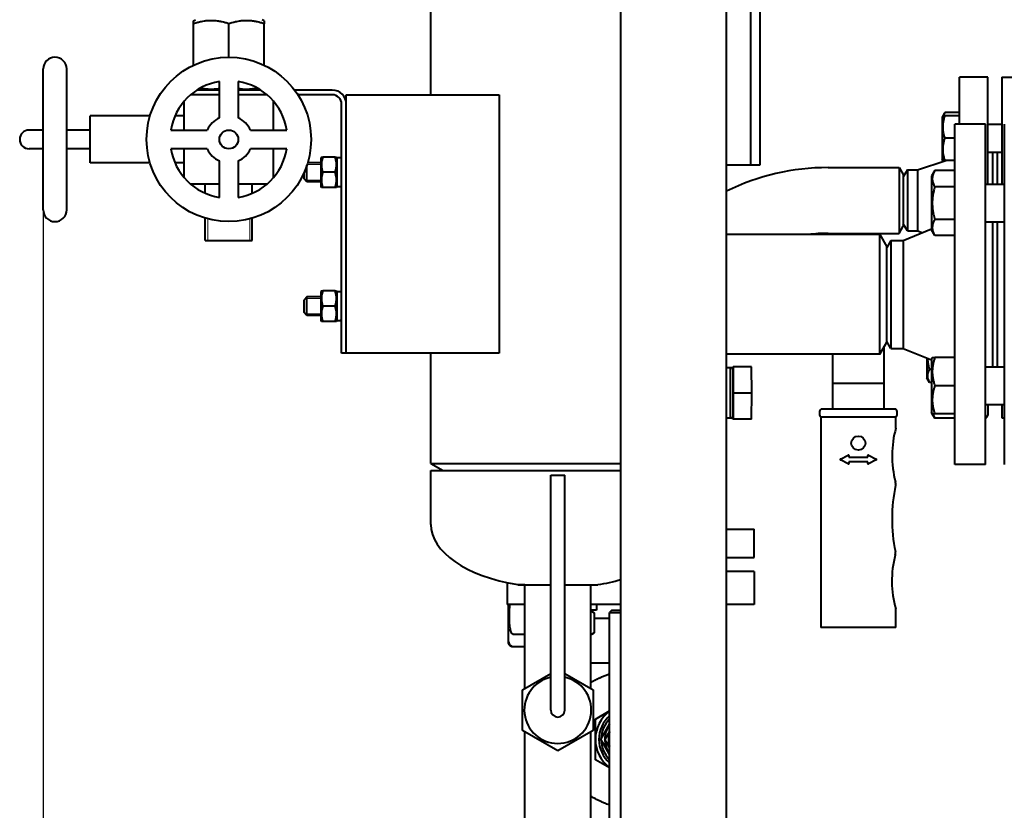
# Model space of a CAD drawing. Header units: millimetres. Extents: x -4428 to 4131, y -3615 to 4038.
# Tile 130 of 172: x 1319 to 1738, y -1619 to -1282. Entities that reach past the tile are written whole.
import ezdxf

# ---------------------------------------------------------------- set-up
doc = ezdxf.new("R2010")
doc.units = ezdxf.units.MM
doc.linetypes.add('K5LT_BASIC', pattern=[0])
doc.linetypes.add('K5LT_THIN', pattern=[0])
doc.layers.add('Системный слой', color=7, linetype='Continuous')
doc.styles.add('KDIMTEXTSTYLE', font='GOST_AU.SHX', dxfattribs={"width": 0.96, "oblique": 15, "height": 5})
doc.dimstyles.new('KDIMSTYLE (1.00)', dxfattribs={"dimtxt": 5, "dimasz": 1, "dimexe": 2, "dimexo": 0, "dimgap": 1, "dimtad": 1, "dimtxsty": 'KDIMTEXTSTYLE', "dimsah": 1, "dimcen": 0, "dimdle": 1, "dimadec": 0, "dimazin": 0, "dimtfac": 0.667, "dimtmove": 0, "dimatfit": 3, "dimfxl": 1, "dimtvp": 1, "dimtolj": 1, "dimtzin": 0, "dimarcsym": 0})

# ---------------------------------------------------------------- blocks, each defined once
blk = doc.blocks.new('KDIMARROW_01')
at = {"layer": 'Системный слой'}
blk.add_hatch(color=0, dxfattribs=at).paths.add_polyline_path([(-5, -0.66), (0, 0), (-5, 0.66), (-4.5, 0)])
at = {"layer": 'Системный слой', "color": 0, "linetype": 'K5LT_THIN', "lineweight": 20}
for p, q in [((-4.5, 0), (-5, 0.66)), ((-5, 0.66), (0, 0)), ((0, 0), (-5, -0.66)), ((-5, -0.66), (-4.5, 0)), ((0, 0), (-1, 0))]:
    blk.add_line(p, q, dxfattribs=at)
blk = doc.blocks.new('U21')
at = {"layer": 'Системный слой', "color": 150, "linetype": 'K5LT_BASIC', "lineweight": 40, "true_color": 0x0080ff}
for p, q in [((1574.45, -1825.24), (1574.45, -674.07)), ((1619.45, -1738.25), (1619.45, -674.07)), ((1493.64, -1314.07), (1493.64, -977.07)), ((1629.64, -1109.07), (1629.64, -1344.07)), ((1633.63, -1109.07), (1633.63, -1344.07)), ((1392.64, -1282.51), (1393.39, -1282.07)), ((1422.64, -1282.51), (1421.89, -1282.07)), ((1392.64, -1283.85), (1392.64, -1282.51)), ((1392.64, -1301.45), (1392.64, -1283.85)), ((1407.64, -1298.07), (1407.64, -1283.85)), ((1422.64, -1282.51), (1422.64, -1283.85)), ((1422.64, -1301.45), (1422.64, -1283.85)), ((1328.64, -1333.07), (1328.64, -1303.07)), ((1338.64, -1333.07), (1338.64, -1303.07)), ((1730.64, -1306.57), (1718.64, -1306.57)), ((1718.64, -1326.57), (1718.64, -1306.57)), ((1730.64, -1352.18), (1730.64, -1306.57)), ((1736.64, -1306.57), (1748.64, -1306.57)), ((1736.64, -1306.57), (1736.64, -1352.18)), ((1403.64, -1323.91), (1403.64, -1308.4)), ((1411.64, -1308.4), (1411.64, -1323.91)), ((1403.64, -1314.07), (1391.4, -1314.07)), ((1403.64, -1312.07), (1394.08, -1312.07)), ((1421.21, -1312.07), (1411.64, -1312.07)), ((1423.89, -1314.07), (1411.64, -1314.07)), ((1451.64, -1312.07), (1435.64, -1312.07)), ((1451.64, -1314.07), (1437.04, -1314.07)), ((1457.64, -1314.07), (1463.64, -1314.07)), ((1457.64, -1318.07), (1457.64, -1314.07)), ((1463.64, -1314.07), (1522.64, -1314.07)), ((1522.64, -1314.07), (1522.64, -1424.07)), ((1388.64, -1329.07), (1388.64, -1316.83)), ((1426.64, -1329.07), (1426.64, -1316.83)), ((1455.64, -1424.07), (1455.64, -1318.07)), ((1457.64, -1424.07), (1457.64, -1318.07)), ((1348.64, -1333.07), (1348.64, -1323.07)), ((1374.1, -1323.07), (1348.64, -1323.07)), ((1388.64, -1323.07), (1384.73, -1323.07)), ((1712.27, -1321.59), (1711.14, -1323.53)), ((1711.42, -1323.06), (1711.14, -1323.53)), ((1711.14, -1323.53), (1711.14, -1332.56)), ((1711.42, -1323.06), (1712.27, -1323.06)), ((1718.64, -1321.59), (1712.27, -1321.59)), ((1718.64, -1323.06), (1712.27, -1323.06)), ((1716.64, -1471.57), (1716.64, -1326.57)), ((1729.64, -1326.57), (1716.64, -1326.57)), ((1729.64, -1471.57), (1729.64, -1326.57)), ((1730.64, -1326.56), (1736.64, -1326.56)), ((1737.64, -1326.57), (1737.64, -1399.07)), ((1328.64, -1329.07), (1322.64, -1329.07)), ((1348.64, -1329.07), (1338.64, -1329.07)), ((1382.97, -1329.07), (1398.48, -1329.07)), ((1416.81, -1329.07), (1432.32, -1329.07)), ((1328.64, -1363.07), (1328.64, -1333.07)), ((1338.64, -1363.07), (1338.64, -1333.07)), ((1348.64, -1343.07), (1348.64, -1333.07)), ((1711.14, -1332.56), (1711.14, -1341.58)), ((1716.64, -1332.56), (1712.27, -1332.56)), ((1328.64, -1337.07), (1322.64, -1337.07)), ((1348.64, -1337.07), (1338.64, -1337.07)), ((1398.48, -1337.07), (1382.97, -1337.07)), ((1388.64, -1349.32), (1388.64, -1337.07)), ((1432.32, -1337.07), (1416.81, -1337.07)), ((1426.64, -1349.32), (1426.64, -1337.07)), ((1447.03, -1340.57), (1446.84, -1340.9)), ((1447.03, -1340.57), (1447.61, -1340.57)), ((1452.88, -1340.57), (1447.61, -1340.57)), ((1452.88, -1340.57), (1453.46, -1340.57)), ((1453.64, -1340.9), (1453.46, -1340.57)), ((1730.64, -1338.56), (1736.64, -1338.56)), ((1732.64, -1338.56), (1732.64, -1352.18)), ((1734.64, -1338.56), (1734.64, -1352.18)), ((1374.1, -1343.07), (1348.64, -1343.07)), ((1388.64, -1343.07), (1384.73, -1343.07)), ((1403.64, -1357.75), (1403.64, -1342.24)), ((1411.64, -1342.24), (1411.64, -1357.75)), ((1440.89, -1351.07), (1440.89, -1344)), ((1446.84, -1343.07), (1441.18, -1343.07)), ((1446.84, -1340.9), (1446.84, -1347.07)), ((1453.64, -1340.9), (1453.64, -1347.07)), ((1455.64, -1340.97), (1453.64, -1340.97)), ((1629.64, -1344.07), (1619.45, -1344.07)), ((1633.63, -1344.07), (1629.64, -1344.07)), ((1700.64, -1346.07), (1712.69, -1342.06)), ((1711.62, -1342.41), (1711.14, -1341.58)), ((1711.42, -1342.06), (1711.14, -1341.58)), ((1712.27, -1342.06), (1711.42, -1342.06)), ((1716.64, -1342.06), (1712.27, -1342.06)), ((1439.64, -1349.82), (1439.64, -1347.25)), ((1446.84, -1347.07), (1446.84, -1353.25)), ((1452.88, -1347.07), (1447.61, -1347.07)), ((1453.64, -1347.07), (1453.64, -1353.25)), ((1662.64, -1345.07), (1692.91, -1345.07)), ((1692.91, -1345.07), (1692.91, -1373.07)), ((1692.91, -1345.07), (1694.64, -1348.07)), ((1696.38, -1346.07), (1694.64, -1349.07)), ((1694.64, -1348.07), (1694.64, -1370.07)), ((1696.38, -1346.07), (1700.64, -1346.07)), ((1696.38, -1346.07), (1696.38, -1372.07)), ((1700.64, -1346.07), (1700.64, -1372.07)), ((1708.06, -1346.33), (1706.64, -1348.78)), ((1706.64, -1348.78), (1706.64, -1371.58)), ((1716.64, -1346.33), (1708.06, -1346.33)), ((1403.64, -1352.07), (1391.4, -1352.07)), ((1397.64, -1355.99), (1397.64, -1352.07)), ((1423.89, -1352.07), (1411.64, -1352.07)), ((1417.64, -1355.99), (1417.64, -1352.07)), ((1440.89, -1351.07), (1439.64, -1349.82)), ((1446.84, -1351.07), (1440.89, -1351.07)), ((1447.03, -1353.57), (1446.84, -1353.25)), ((1453.64, -1353.25), (1453.46, -1353.57)), ((1716.64, -1353.25), (1708.06, -1353.25)), ((1729.64, -1352.07), (1729.75, -1352.18)), ((1729.64, -1352.18), (1737.64, -1352.18)), ((1737.64, -1352.07), (1737.53, -1352.18)), ((1447.61, -1353.57), (1447.03, -1353.57)), ((1452.88, -1353.57), (1447.61, -1353.57)), ((1453.46, -1353.57), (1452.88, -1353.57)), ((1397.64, -1376.07), (1397.64, -1366.61)), ((1417.64, -1376.07), (1417.64, -1366.61)), ((1692.91, -1373.07), (1694.64, -1370.07)), ((1696.38, -1372.07), (1694.64, -1369.07)), ((1716.64, -1367.11), (1708.06, -1367.11)), ((1729.64, -1368.18), (1737.64, -1368.18)), ((1732.64, -1368.18), (1732.64, -1429.96)), ((1734.64, -1368.18), (1734.64, -1429.96)), ((1684.64, -1373.57), (1619.45, -1373.57)), ((1662.64, -1373.07), (1692.91, -1373.07)), ((1684.64, -1424.57), (1684.64, -1373.57)), ((1684.64, -1373.57), (1687.64, -1378.77)), ((1694.64, -1376.07), (1706.64, -1371.16)), ((1696.38, -1372.07), (1700.64, -1372.07)), ((1700.64, -1372.07), (1702.73, -1372.77)), ((1708.06, -1374.04), (1706.64, -1371.58)), ((1716.64, -1374.04), (1708.06, -1374.04)), ((1397.64, -1376.07), (1407.64, -1376.07)), ((1397.64, -1376.07), (1407.64, -1376.07)), ((1407.64, -1376.07), (1417.64, -1376.07)), ((1407.64, -1376.07), (1417.64, -1376.07)), ((1689.38, -1376.07), (1687.64, -1379.07)), ((1689.38, -1376.07), (1694.64, -1376.07)), ((1689.38, -1376.07), (1689.38, -1422.07)), ((1694.64, -1376.07), (1694.64, -1422.07)), ((1687.93, -1378.57), (1687.53, -1378.57)), ((1687.64, -1419.38), (1687.64, -1378.77)), ((1447.03, -1397.57), (1446.84, -1397.9)), ((1446.84, -1397.9), (1446.84, -1404.07)), ((1447.03, -1397.57), (1447.61, -1397.57)), ((1452.88, -1397.57), (1447.61, -1397.57)), ((1452.88, -1397.57), (1453.46, -1397.57)), ((1453.64, -1397.9), (1453.46, -1397.57)), ((1453.64, -1397.9), (1453.64, -1404.07)), ((1455.64, -1397.97), (1453.64, -1397.97)), ((1737.64, -1399.07), (1737.64, -1471.57)), ((1440.89, -1400.07), (1439.64, -1401.32)), ((1439.64, -1406.82), (1439.64, -1401.32)), ((1446.84, -1400.07), (1440.89, -1400.07)), ((1440.89, -1408.07), (1440.89, -1400.07)), ((1440.89, -1408.07), (1439.64, -1406.82)), ((1446.84, -1404.07), (1446.84, -1410.25)), ((1452.88, -1404.07), (1447.61, -1404.07)), ((1453.64, -1404.07), (1453.64, -1410.25)), ((1446.84, -1408.07), (1440.89, -1408.07)), ((1447.03, -1410.57), (1446.84, -1410.25)), ((1447.61, -1410.57), (1447.03, -1410.57)), ((1452.88, -1410.57), (1447.61, -1410.57)), ((1453.46, -1410.57), (1452.88, -1410.57)), ((1453.64, -1410.25), (1453.46, -1410.57)), ((1684.64, -1424.57), (1687.64, -1419.38)), ((1687.53, -1419.57), (1687.93, -1419.57)), ((1689.38, -1422.07), (1687.64, -1419.07)), ((1457.64, -1424.07), (1455.64, -1424.07)), ((1463.64, -1424.07), (1457.64, -1424.07)), ((1522.64, -1424.07), (1463.64, -1424.07)), ((1493.64, -1471.07), (1493.64, -1424.07)), ((1684.64, -1424.57), (1619.45, -1424.57)), ((1664.53, -1424.57), (1664.53, -1437.04)), ((1686.53, -1437.04), (1686.53, -1421.31)), ((1689.38, -1422.07), (1694.64, -1422.07)), ((1694.64, -1422.07), (1706.64, -1426.98)), ((1704.64, -1426.16), (1704.64, -1434.62)), ((1706.99, -1425.96), (1706.64, -1426.56)), ((1706.64, -1426.56), (1706.64, -1437.96)), ((1706.99, -1425.96), (1708.06, -1425.96)), ((1716.64, -1425.96), (1708.06, -1425.96)), ((1621.03, -1430.31), (1619.45, -1430.36)), ((1622.14, -1430.31), (1621.03, -1430.31)), ((1622.06, -1430.31), (1622.06, -1429.9)), ((1622.06, -1429.9), (1622.22, -1429.9)), ((1630.1, -1429.9), (1622.22, -1429.9)), ((1622.22, -1429.9), (1622.3, -1441.07)), ((1630.18, -1441.07), (1630.1, -1429.9)), ((1706.64, -1431.07), (1705.77, -1431.07)), ((1729.64, -1429.96), (1737.64, -1429.96)), ((1686.53, -1437.04), (1664.53, -1437.04)), ((1664.53, -1437.04), (1664.53, -1444.67)), ((1686.53, -1444.67), (1686.53, -1437.04)), ((1704.92, -1435.09), (1704.64, -1434.62)), ((1705.77, -1436.56), (1704.64, -1434.62)), ((1706.64, -1436.56), (1705.77, -1436.56)), ((1622.3, -1441.07), (1622.22, -1452.25)), ((1630.18, -1441.07), (1622.3, -1441.07)), ((1630.1, -1452.25), (1630.18, -1441.07)), ((1706.64, -1437.96), (1706.64, -1449.36)), ((1716.64, -1437.96), (1708.06, -1437.96)), ((1664.53, -1444.67), (1664.53, -1447.89)), ((1686.53, -1447.89), (1686.53, -1444.67)), ((1659.03, -1448.89), (1659.03, -1450.39)), ((1691.03, -1447.89), (1660.03, -1447.89)), ((1692.03, -1450.39), (1692.03, -1448.89)), ((1706.99, -1449.96), (1706.64, -1449.36)), ((1729.64, -1446.07), (1729.75, -1445.96)), ((1729.64, -1445.96), (1737.64, -1445.96)), ((1730.64, -1445.96), (1730.64, -1450.57)), ((1736.64, -1445.96), (1736.64, -1451.57)), ((1737.64, -1446.07), (1737.53, -1445.96)), ((1621.03, -1451.84), (1619.45, -1451.79)), ((1622.14, -1451.84), (1621.03, -1451.84)), ((1622.06, -1452.25), (1622.06, -1451.84)), ((1622.22, -1452.25), (1622.06, -1452.25)), ((1630.1, -1452.25), (1622.22, -1452.25)), ((1659.53, -1451.39), (1659.53, -1539.89)), ((1660.03, -1451.39), (1659.53, -1451.39)), ((1691.03, -1451.39), (1660.03, -1451.39)), ((1691.53, -1451.39), (1691.03, -1451.39)), ((1691.53, -1455.99), (1691.53, -1451.39)), ((1708.06, -1449.96), (1706.99, -1449.96)), ((1708.06, -1451.82), (1706.99, -1449.96)), ((1716.64, -1449.96), (1708.06, -1449.96)), ((1716.64, -1451.82), (1708.06, -1451.82)), ((1736.64, -1451.57), (1737.64, -1451.57)), ((1667.88, -1469.21), (1671.24, -1467.53)), ((1671.24, -1471.24), (1667.88, -1469.57)), ((1671.53, -1467.71), (1671.53, -1468.39)), ((1671.53, -1468.39), (1679.53, -1468.39)), ((1679.53, -1470.39), (1671.53, -1470.39)), ((1671.53, -1470.39), (1671.53, -1471.06)), ((1679.53, -1468.39), (1679.53, -1467.71)), ((1679.53, -1471.06), (1679.53, -1470.39)), ((1679.82, -1467.53), (1683.17, -1469.21)), ((1683.17, -1469.57), (1679.82, -1471.24)), ((1493.64, -1471.07), (1574.45, -1471.07)), ((1493.64, -1471.07), (1498.84, -1474.07)), ((1493.64, -1497.07), (1493.64, -1474.07)), ((1493.64, -1474.07), (1574.45, -1474.07)), ((1729.64, -1471.57), (1716.64, -1471.57)), ((1544.64, -1556.07), (1544.64, -1476.07)), ((1544.64, -1476.07), (1547.64, -1476.07)), ((1547.64, -1476.07), (1550.64, -1476.07)), ((1550.64, -1556.07), (1550.64, -1476.07)), ((1619.45, -1499.07), (1631.14, -1499.07)), ((1631.14, -1511.07), (1631.14, -1499.07)), ((1619.45, -1511.07), (1631.14, -1511.07)), ((1631.14, -1517.07), (1619.45, -1517.07)), ((1631.14, -1517.07), (1631.14, -1531.07)), ((1526.14, -1521.84), (1526.14, -1531.07)), ((1530.57, -1522.69), (1544.64, -1522.69)), ((1533.64, -1522.69), (1530.66, -1522.69)), ((1533.64, -1566.84), (1533.64, -1522.69)), ((1550.64, -1522.69), (1564.72, -1522.69)), ((1561.64, -1566.84), (1561.64, -1522.69)), ((1533.64, -1531.07), (1526.14, -1531.07)), ((1526.52, -1531.07), (1526.52, -1547.07)), ((1574.45, -1531.07), (1561.64, -1531.07)), ((1564.13, -1531.07), (1564.13, -1533.57)), ((1631.14, -1531.07), (1619.45, -1531.07)), ((1691.53, -1532.98), (1691.44, -1533)), ((1691.53, -1539.89), (1691.53, -1532.98)), ((1564.13, -1533.57), (1561.64, -1533.57)), ((1561.64, -1533.86), (1563.1, -1534.7)), ((1563.1, -1534.7), (1563.1, -1543.25)), ((1569.64, -1537.07), (1563.1, -1537.07)), ((1570.64, -1533.57), (1569.64, -1534.57)), ((1569.64, -1642.57), (1569.64, -1534.57)), ((1569.64, -1534.57), (1574.45, -1534.57)), ((1570.64, -1533.57), (1574.45, -1533.57)), ((1659.53, -1539.89), (1659.53, -1540.89)), ((1691.53, -1540.89), (1659.53, -1540.89)), ((1691.53, -1540.89), (1691.53, -1539.89)), ((1533.64, -1543.87), (1528.81, -1543.87)), ((1563.1, -1543.25), (1561.64, -1544.09)), ((1526.52, -1547.07), (1526.52, -1547.07)), ((1528.52, -1549.07), (1528.78, -1549.07)), ((1528.78, -1549.07), (1533.64, -1549.07)), ((1544.64, -1576.07), (1544.64, -1556.07)), ((1550.64, -1576.07), (1550.64, -1556.07)), ((1569.64, -1556.07), (1561.64, -1556.07)), ((1532.64, -1567.41), (1544.64, -1560.49)), ((1550.64, -1560.49), (1562.64, -1567.41)), ((1532.64, -1584.73), (1532.64, -1567.41)), ((1562.64, -1567.41), (1562.64, -1584.73)), ((1563.64, -1579.91), (1569.64, -1576.45)), ((1563.64, -1588.57), (1563.64, -1579.91)), ((1565.94, -1588.57), (1569.64, -1582.16)), ((1547.64, -1593.39), (1532.64, -1584.73)), ((1533.64, -1634.07), (1533.64, -1585.31)), ((1562.64, -1584.73), (1547.64, -1593.39)), ((1561.64, -1634.07), (1561.64, -1585.31)), ((1569.64, -1585.16), (1567.67, -1588.57)), ((1563.64, -1597.23), (1563.64, -1588.57)), ((1567.64, -1591.52), (1565.94, -1588.58)), ((1569.64, -1594.99), (1567.64, -1591.52)), ((1569.64, -1591.99), (1567.67, -1588.57)), ((1569.64, -1600.7), (1563.64, -1597.23))]:
    blk.add_line(p, q, dxfattribs=at)
at = {"layer": 'Системный слой', "color": 7, "linetype": 'K5LT_THIN', "lineweight": 20}
for p, q in [((1446.84, -1343.75), (1440.98, -1343.75)), ((1440.89, -1350.4), (1440.22, -1350.4)), ((1446.84, -1350.4), (1440.89, -1350.4)), ((1398.73, -1376.07), (1398.73, -1366.92)), ((1416.56, -1376.07), (1416.56, -1366.92)), ((1440.89, -1400.75), (1440.22, -1400.75)), ((1446.84, -1400.75), (1440.89, -1400.75)), ((1440.89, -1407.4), (1440.22, -1407.4)), ((1446.84, -1407.4), (1440.89, -1407.4))]:
    blk.add_line(p, q, dxfattribs=at)
at = {"layer": 'Системный слой', "color": 150, "linetype": 'K5LT_BASIC', "lineweight": 40, "true_color": 0x0080ff}
for centre, radius in [((1407.64, -1333.07), 35), ((1407.64, -1333.07), 4), ((1675.53, -1462.39), 3)]:
    blk.add_circle(centre, radius, dxfattribs=at)
for centre, radius, start, end in [((1333.64, -1303.07), 5, 0, 180), ((1407.64, -1333.07), 25, 99.2069, 170.7931), ((1407.64, -1333.07), 25, 9.2069, 80.7931), ((1451.64, -1318.07), 6, 0, 90), ((1451.64, -1318.07), 4, 0, 90), ((1407.64, -1333.07), 10, 113.5782, 156.4218), ((1407.64, -1333.07), 10, 23.5782, 66.4218), ((1322.64, -1333.07), 4, 90, 180), ((1322.64, -1333.07), 4, 180, 270), ((1407.64, -1333.07), 25, 189.2069, 260.7931), ((1407.64, -1333.07), 10, 203.5782, 246.4218), ((1407.64, -1333.07), 25, 279.2069, 350.7931), ((1407.64, -1333.07), 10, 293.5782, 336.4218), ((1662.64, -1443.07), 98, 90, 116.1509), ((1333.64, -1363.07), 5, 180, 0), ((1662.64, -1443.07), 70, 90, 96.8522), ((1660.03, -1448.89), 1, 90, 180), ((1691.03, -1448.89), 1, 0, 90), ((1660.03, -1450.39), 1, 180, 270), ((1691.03, -1450.39), 1, 270, 0), ((1729.64, -1450.57), 1, 270, 0), ((1732.92, -1467.79), 43.04, 164.0835, 194.8793), ((1667.97, -1469.39), 0.2, 116.5651, 243.4349), ((1671.33, -1467.71), 0.2, 0, 116.5651), ((1679.73, -1467.71), 0.2, 63.4349, 180), ((1683.08, -1469.39), 0.2, 296.5651, 63.4349), ((1671.33, -1471.06), 0.2, 243.4349, 0), ((1679.73, -1471.06), 0.2, 180, 296.5651), ((1688.13, -1479.69), 3.3, 348.1773, 14.8793), ((1759.82, -1494.7), 69.94, 168.1773, 191.4898), ((1732.8, -1521.2), 43.01, 165.0994, 195.9259), ((1688.04, -1509.29), 3.3, 345.0994, 11.4898), ((1528.52, -1547.07), 2, 180, 224.9981), ((1528.52, -1547.07), 2, 224.9984, 270), ((1547.64, -1576.07), 14.25, 102.1532, 270), ((1547.64, -1576.07), 14.25, 270, 77.8468), ((1547.64, -1576.07), 3, 180, 270), ((1547.64, -1576.07), 3, 270, 0), ((1578.64, -1588.57), 15, 126.8699, 180), ((1578.64, -1588.57), 13.5, 131.8103, 228.1897), ((1578.64, -1588.57), 17.32, 149.9971, 150.0029), ((1578.64, -1588.57), 12.5, 136.0545, 178.3576), ((1578.64, -1588.57), 11, 144.9142, 194.9933), ((1578.64, -1588.57), 9.5, 161.3221, 198.6779), ((1578.64, -1588.57), 15, 180, 233.1301), ((1578.64, -1588.57), 12.7, 179.9867, 180.0133), ((1578.64, -1588.57), 12.5, 181.6424, 223.9455), ((1578.64, -1588.57), 11, 194.9933, 215.0858), ((1578.64, -1588.57), 17.32, 209.9971, 210.0029)]:
    blk.add_arc(centre, radius, start, end, dxfattribs=at)
for centre, major_axis, ratio, start_param, end_param in [((1452.6, -1347.07), (-16.76, 0), 0.36397, 1.633289, 1.753599), ((1456.69, -1347.07), (-16.76, 0), 0.36397, 1.448372, 1.508304), ((1452.6, -1404.07), (-16.76, 0), 0.36397, 1.633289, 1.753599), ((1456.69, -1404.07), (-16.76, 0), 0.36397, 1.448372, 1.508304), ((1621.03, -1441.07), (0, -10.77), 0.012637, 0, 3.141593), ((1621.03, -1441.07), (0, -10.77), 0.012637, 3.141593, 3.141988), ((1622.14, -1441.07), (0, -10.77), 0.012637, 0, 3.141593), ((1621.03, -1441.07), (0, -10.77), 0.012637, 6.28279, 6.283185), ((1547.64, -1497.07), (-54, 0), 0.5, 0, 1.249139), ((1547.64, -1497.07), (54, 0), 0.5, -1.249139, -1.051302), ((1528.78, -1547.07), (0, -2), 0.99992, 4.712389, 6.283185), ((1528.52, -1547.07), (0, -2), 0.99992, 5.497787, 6.283185)]:
    blk.add_ellipse(centre, major_axis=major_axis, ratio=ratio, start_param=start_param, end_param=end_param, dxfattribs=at)
for points, knots in [([(1407.64, -1283.85), (1407.13, -1283.68), (1406.38, -1283.44), (1405.28, -1283.15), (1404.53, -1282.98), (1403.83, -1282.85), (1403.13, -1282.73), (1402.44, -1282.64), (1401.78, -1282.57), (1401.16, -1282.53), (1400.4, -1282.5), (1399.53, -1282.51), (1398.69, -1282.55), (1397.88, -1282.63), (1396.96, -1282.76), (1395.8, -1282.96), (1394.32, -1283.32), (1393.23, -1283.65), (1392.64, -1283.85)], [0, 0, 0, 0, 1.994782, 2.926302, 4.194736, 4.869488, 5.569083, 6.869879, 7.454581, 8.04408, 9.199436, 10.287542, 11.31741, 12.330313, 13.330634, 14.800806, 16.699291, 19, 19, 19, 19]), ([(1422.64, -1283.85), (1422.13, -1283.68), (1421.38, -1283.44), (1420.28, -1283.15), (1419.53, -1282.98), (1418.83, -1282.85), (1418.13, -1282.73), (1417.44, -1282.64), (1416.78, -1282.57), (1416.16, -1282.53), (1415.4, -1282.5), (1414.53, -1282.51), (1413.69, -1282.55), (1412.88, -1282.63), (1411.96, -1282.76), (1410.8, -1282.96), (1409.32, -1283.32), (1408.23, -1283.65), (1407.64, -1283.85)], [0, 0, 0, 0, 1.994782, 2.926302, 4.194736, 4.869488, 5.569083, 6.869879, 7.454581, 8.04408, 9.199436, 10.287542, 11.31741, 12.330313, 13.330634, 14.800806, 16.699291, 19, 19, 19, 19]), ([(1395.65, -1311.14), (1396.13, -1311.24), (1396.97, -1311.4), (1398.17, -1311.55), (1399.18, -1311.62), (1400.15, -1311.65), (1401.09, -1311.63), (1402.11, -1311.55), (1402.96, -1311.45), (1403.49, -1311.36), (1403.64, -1311.33)], [0, 0, 0, 0, 2.004626, 3.506849, 4.922037, 6.188958, 7.485162, 8.78102, 10.370523, 11, 11, 11, 11]), ([(1411.64, -1311.33), (1412.05, -1311.4), (1412.78, -1311.51), (1413.86, -1311.61), (1414.8, -1311.65), (1415.73, -1311.64), (1416.55, -1311.6), (1417.48, -1311.51), (1418.49, -1311.37), (1419.25, -1311.22), (1419.64, -1311.14)], [0, 0, 0, 0, 1.683671, 3.006613, 4.449606, 5.580493, 6.798329, 7.851482, 9.378965, 11, 11, 11, 11]), ([(1712.27, -1323.06), (1712.16, -1323.38), (1711.99, -1323.92), (1711.78, -1324.73), (1711.63, -1325.44), (1711.54, -1326.04), (1711.48, -1326.57), (1711.43, -1327.12), (1711.41, -1327.78), (1711.43, -1328.34), (1711.46, -1328.9), (1711.52, -1329.49), (1711.66, -1330.31), (1711.89, -1331.34), (1712.12, -1332.11), (1712.27, -1332.56)], [0, 0, 0, 0, 1.679816, 2.780687, 4.100621, 5.29978, 5.785161, 6.773962, 7.999819, 9.102067, 9.530451, 10.806592, 12.055167, 13.667644, 16, 16, 16, 16]), ([(1712.27, -1321.59), (1712.18, -1321.74), (1712.03, -1322.01), (1711.8, -1322.49), (1711.68, -1322.83), (1711.61, -1323.06)], [0, 0, 0, 0, 1.918281, 3.26766, 6, 6, 6, 6]), ([(1712.27, -1332.56), (1712.16, -1332.88), (1711.99, -1333.42), (1711.78, -1334.23), (1711.63, -1334.94), (1711.54, -1335.54), (1711.48, -1336.07), (1711.43, -1336.62), (1711.41, -1337.28), (1711.43, -1337.84), (1711.46, -1338.4), (1711.52, -1338.99), (1711.66, -1339.81), (1711.89, -1340.84), (1712.12, -1341.61), (1712.27, -1342.06)], [0, 0, 0, 0, 1.679816, 2.780687, 4.100621, 5.29978, 5.785161, 6.773962, 7.999819, 9.102067, 9.530451, 10.806592, 12.055167, 13.667644, 16, 16, 16, 16]), ([(1447.61, -1340.57), (1447.52, -1340.86), (1447.38, -1341.33), (1447.23, -1341.96), (1447.14, -1342.45), (1447.08, -1342.9), (1447.04, -1343.35), (1447.03, -1343.81), (1447.04, -1344.24), (1447.07, -1344.69), (1447.14, -1345.2), (1447.29, -1346.02), (1447.47, -1346.66), (1447.61, -1347.07)], [0, 0, 0, 0, 1.896477, 3.090858, 4.103535, 5.062016, 5.927217, 6.999842, 7.964308, 8.71339, 9.822572, 11.259162, 14, 14, 14, 14]), ([(1452.88, -1347.07), (1452.97, -1346.79), (1453.11, -1346.32), (1453.26, -1345.68), (1453.35, -1345.19), (1453.41, -1344.75), (1453.45, -1344.3), (1453.46, -1343.84), (1453.45, -1343.4), (1453.42, -1342.96), (1453.35, -1342.45), (1453.2, -1341.63), (1453.01, -1340.99), (1452.88, -1340.57)], [0, 0, 0, 0, 1.896477, 3.090858, 4.103535, 5.062016, 5.927217, 6.999842, 7.964308, 8.71339, 9.822572, 11.259162, 14, 14, 14, 14]), ([(1447.61, -1347.07), (1447.52, -1347.36), (1447.38, -1347.83), (1447.23, -1348.46), (1447.14, -1348.95), (1447.08, -1349.4), (1447.04, -1349.85), (1447.03, -1350.31), (1447.04, -1350.74), (1447.07, -1351.19), (1447.14, -1351.7), (1447.29, -1352.52), (1447.47, -1353.16), (1447.61, -1353.57)], [0, 0, 0, 0, 1.896477, 3.090858, 4.103535, 5.062016, 5.927217, 6.999842, 7.964308, 8.71339, 9.822572, 11.259162, 14, 14, 14, 14]), ([(1452.88, -1353.57), (1452.97, -1353.29), (1453.11, -1352.82), (1453.26, -1352.18), (1453.35, -1351.69), (1453.41, -1351.25), (1453.45, -1350.8), (1453.46, -1350.34), (1453.45, -1349.9), (1453.42, -1349.46), (1453.35, -1348.95), (1453.2, -1348.13), (1453.01, -1347.49), (1452.88, -1347.07)], [0, 0, 0, 0, 1.896477, 3.090858, 4.103535, 5.062016, 5.927217, 6.999842, 7.964308, 8.71339, 9.822572, 11.259162, 14, 14, 14, 14]), ([(1708.06, -1346.33), (1707.91, -1346.6), (1707.67, -1347.04), (1707.42, -1347.63), (1707.28, -1348.03), (1707.17, -1348.41), (1707.08, -1348.8), (1707.01, -1349.25), (1706.99, -1349.67), (1706.99, -1350.07), (1707.03, -1350.46), (1707.09, -1350.84), (1707.19, -1351.26), (1707.37, -1351.85), (1707.67, -1352.54), (1707.94, -1353.04), (1708.06, -1353.25)], [0, 0, 0, 0, 2.031977, 3.339718, 4.35691, 4.982864, 6.146734, 7.197334, 8.231074, 9.204643, 10.126104, 11.032386, 11.927409, 13.242826, 15.356581, 17, 17, 17, 17]), ([(1708.06, -1353.25), (1707.97, -1353.58), (1707.74, -1354.4), (1707.4, -1355.9), (1707.15, -1357.41), (1707.05, -1358.57), (1707.01, -1359.22), (1707, -1359.64), (1706.99, -1359.99), (1706.99, -1360.37), (1707, -1360.85), (1707.02, -1361.42), (1707.08, -1362.24), (1707.22, -1363.43), (1707.47, -1364.78), (1707.77, -1366.04), (1707.96, -1366.76), (1708.06, -1367.11)], [0, 0, 0, 0, 3.152296, 8.024027, 14.430358, 17.4743, 18.996271, 20.518242, 21.409855, 22.301468, 24.084694, 25.867919, 27.651145, 31.792504, 37.072525, 40.536262, 44, 44, 44, 44]), ([(1708.06, -1367.11), (1707.91, -1367.38), (1707.67, -1367.83), (1707.42, -1368.41), (1707.28, -1368.81), (1707.17, -1369.2), (1707.08, -1369.59), (1707.01, -1370.03), (1706.99, -1370.46), (1706.99, -1370.86), (1707.03, -1371.25), (1707.09, -1371.62), (1707.19, -1372.05), (1707.37, -1372.64), (1707.67, -1373.32), (1707.94, -1373.82), (1708.06, -1374.04)], [0, 0, 0, 0, 2.031977, 3.339718, 4.35691, 4.982864, 6.146734, 7.197334, 8.231074, 9.204643, 10.126104, 11.032386, 11.927409, 13.242826, 15.356581, 17, 17, 17, 17]), ([(1447.61, -1397.57), (1447.52, -1397.86), (1447.38, -1398.33), (1447.23, -1398.96), (1447.14, -1399.45), (1447.08, -1399.9), (1447.04, -1400.35), (1447.03, -1400.81), (1447.04, -1401.24), (1447.07, -1401.69), (1447.14, -1402.2), (1447.29, -1403.02), (1447.47, -1403.66), (1447.61, -1404.07)], [0, 0, 0, 0, 1.896477, 3.090858, 4.103535, 5.062016, 5.927217, 6.999842, 7.964308, 8.71339, 9.822572, 11.259162, 14, 14, 14, 14]), ([(1452.88, -1404.07), (1452.97, -1403.79), (1453.11, -1403.32), (1453.26, -1402.68), (1453.35, -1402.19), (1453.41, -1401.75), (1453.45, -1401.3), (1453.46, -1400.84), (1453.45, -1400.4), (1453.42, -1399.96), (1453.35, -1399.45), (1453.2, -1398.63), (1453.01, -1397.99), (1452.88, -1397.57)], [0, 0, 0, 0, 1.896477, 3.090858, 4.103535, 5.062016, 5.927217, 6.999842, 7.964308, 8.71339, 9.822572, 11.259162, 14, 14, 14, 14]), ([(1447.61, -1404.07), (1447.52, -1404.36), (1447.38, -1404.83), (1447.23, -1405.46), (1447.14, -1405.95), (1447.08, -1406.4), (1447.04, -1406.85), (1447.03, -1407.31), (1447.04, -1407.74), (1447.07, -1408.19), (1447.14, -1408.7), (1447.29, -1409.52), (1447.47, -1410.16), (1447.61, -1410.57)], [0, 0, 0, 0, 1.896477, 3.090858, 4.103535, 5.062016, 5.927217, 6.999842, 7.964308, 8.71339, 9.822572, 11.259162, 14, 14, 14, 14]), ([(1452.88, -1410.57), (1452.97, -1410.29), (1453.11, -1409.82), (1453.26, -1409.18), (1453.35, -1408.69), (1453.41, -1408.25), (1453.45, -1407.8), (1453.46, -1407.34), (1453.45, -1406.9), (1453.42, -1406.46), (1453.35, -1405.95), (1453.2, -1405.13), (1453.01, -1404.49), (1452.88, -1404.07)], [0, 0, 0, 0, 1.896477, 3.090858, 4.103535, 5.062016, 5.927217, 6.999842, 7.964308, 8.71339, 9.822572, 11.259162, 14, 14, 14, 14]), ([(1704.93, -1426.28), (1704.94, -1426.36), (1704.94, -1426.51), (1704.96, -1426.8), (1705, -1427.32), (1705.11, -1428.21), (1705.3, -1429.27), (1705.54, -1430.27), (1705.7, -1430.83), (1705.77, -1431.07)], [0, 0, 0, 0, 0.881874, 1.763747, 3.527494, 7.054988, 12.335009, 16.272146, 19.262484, 19.262484, 19.262484, 19.262484]), ([(1708.06, -1425.96), (1707.93, -1426.37), (1707.74, -1426.98), (1707.51, -1427.85), (1707.37, -1428.46), (1707.23, -1429.17), (1707.14, -1429.73), (1707.06, -1430.41), (1707.01, -1431.03), (1706.99, -1431.76), (1706.99, -1432.46), (1707.03, -1433.13), (1707.09, -1433.77), (1707.19, -1434.51), (1707.37, -1435.53), (1707.67, -1436.72), (1707.94, -1437.59), (1708.06, -1437.96)], [0, 0, 0, 0, 1.889793, 2.772286, 3.97396, 4.613199, 5.962253, 6.508307, 7.620707, 8.715255, 9.746093, 10.721757, 11.68135, 12.629021, 14.021816, 16.259909, 18, 18, 18, 18]), ([(1705.77, -1431.07), (1705.63, -1431.32), (1705.42, -1431.71), (1705.2, -1432.25), (1705.07, -1432.66), (1704.99, -1433.03), (1704.93, -1433.42), (1704.91, -1433.8), (1704.93, -1434.17), (1704.98, -1434.55), (1705.06, -1434.93), (1705.24, -1435.49), (1705.48, -1436.04), (1705.69, -1436.43), (1705.77, -1436.56)], [0, 0, 0, 0, 2.031939, 3.311633, 4.396645, 5.423589, 6.350589, 7.49983, 8.533187, 9.335775, 10.524184, 11.684847, 13.915004, 15, 15, 15, 15]), ([(1708.06, -1437.96), (1707.93, -1438.37), (1707.74, -1438.98), (1707.51, -1439.85), (1707.37, -1440.46), (1707.23, -1441.17), (1707.14, -1441.73), (1707.06, -1442.41), (1707.01, -1443.03), (1706.99, -1443.76), (1706.99, -1444.46), (1707.03, -1445.13), (1707.09, -1445.77), (1707.19, -1446.51), (1707.37, -1447.53), (1707.67, -1448.72), (1707.94, -1449.59), (1708.06, -1449.96)], [0, 0, 0, 0, 1.889793, 2.772286, 3.97396, 4.613199, 5.962253, 6.508307, 7.620707, 8.715255, 9.746093, 10.721757, 11.68135, 12.629021, 14.021816, 16.259909, 18, 18, 18, 18]), ([(1707.23, -1449.96), (1707.29, -1450.16), (1707.41, -1450.5), (1707.68, -1451.12), (1707.9, -1451.54), (1708.06, -1451.82)], [0, 0, 0, 0, 1.912507, 3.220306, 6, 6, 6, 6]), ([(1528.81, -1543.87), (1528.74, -1543.87), (1528.67, -1543.86), (1528.55, -1543.82), (1528.49, -1543.78), (1528.32, -1543.67), (1528.22, -1543.56), (1528.01, -1543.29), (1527.9, -1543.07), (1527.6, -1542.39), (1527.46, -1541.77), (1527.22, -1540.46), (1527.14, -1539.6), (1527.04, -1537.85), (1527.03, -1536.97), (1527.03, -1535.37), (1527.04, -1534.49), (1527.14, -1532.74), (1527.22, -1531.88), (1527.36, -1531.09), (1527.37, -1531.08), (1527.37, -1531.07)], [0, 0, 0, 0, 0.020061, 0.020061, 0.040122, 0.040122, 0.080245, 0.080245, 0.144494, 0.144494, 0.307612, 0.307612, 0.547986, 0.547986, 0.78836, 0.78836, 1.028735, 1.028735, 1.269109, 1.269109, 1.271653, 1.271653, 1.271653, 1.271653]), ([(1563.1, -1534.7), (1562.97, -1534.62), (1562.72, -1534.49), (1562.24, -1534.26), (1561.89, -1534.12), (1561.64, -1534.05)], [0, 0, 0, 0, 1.655065, 3.01711, 6, 6, 6, 6]), ([(1561.64, -1543.9), (1561.88, -1543.83), (1562.37, -1543.64), (1562.85, -1543.39), (1563.1, -1543.25)], [0, 0, 0, 0, 2.432676, 5, 5, 5, 5]), ([(1561.64, -1564.31), (1561.78, -1564.23), (1562.2, -1564), (1562.91, -1563.61), (1563.77, -1563.16), (1564.62, -1562.73), (1565.31, -1562.41), (1565.85, -1562.16), (1566.38, -1561.92), (1567.04, -1561.63), (1567.8, -1561.32), (1568.53, -1561.04), (1569.14, -1560.82), (1569.51, -1560.69), (1569.64, -1560.64)], [0.1419788, 0.1419788, 0.1419788, 0.1419788, 0.1509728, 0.1706842, 0.1902307, 0.2090823, 0.2274162, 0.2355369, 0.2448807, 0.262005, 0.2782602, 0.2939924, 0.3090253, 0.3173406, 0.3173406, 0.3173406, 0.3173406]), ([(1569.64, -1616.5), (1569.44, -1616.43), (1568.91, -1616.25), (1568.05, -1615.93), (1567.07, -1615.53), (1566.17, -1615.14), (1565.37, -1614.77), (1564.69, -1614.45), (1564.04, -1614.12), (1563.4, -1613.79), (1562.73, -1613.44), (1562.15, -1613.12), (1561.78, -1612.92), (1561.64, -1612.84)], [0.6826607, 0.6826607, 0.6826607, 0.6826607, 0.6955016, 0.7161429, 0.7373431, 0.7591077, 0.7749016, 0.7897431, 0.8038777, 0.8182572, 0.8332493, 0.8486053, 0.8581285, 0.8581285, 0.8581285, 0.8581285])]:
    blk.add_open_spline(points, degree=3, knots=knots, dxfattribs=at)
blk.add_open_spline([(1711.61, -1342.06), (1711.64, -1342.17), (1711.68, -1342.27), (1711.72, -1342.38)], degree=3, dxfattribs=at)

msp = doc.modelspace()

# ---------------------------------------------------------------- block references
at = {"layer": 'Системный слой'}
msp.add_blockref('U21', (0, 0), dxfattribs=at)

# ---------------------------------------------------------------- dimensions: what is measured, and where the dimension line sits
at = {"layer": 'Системный слой', "color": 7}
msp.add_linear_dim(base=(4059.644, -3613.025), p1=(1328.644, -1343.367), p2=(4059.644, -1929.074), location=(2694.144, -3613.025), text='\\H75.0;\\W0.965;\\Q15;\\H75.0;\\W0.965;\\Q15;\\Q15;2730', dimstyle='KDIMSTYLE (1.00)', override={"dimexo": 0, "dimblk1": 'KDIMARROW_01', "dimblk2": 'KDIMARROW_01', "dimse1": 0, "dimse2": 0, "dimclrt": 7, "dimtolj": 1}, dxfattribs=at).render()

doc.saveas('drawing.dxf')
